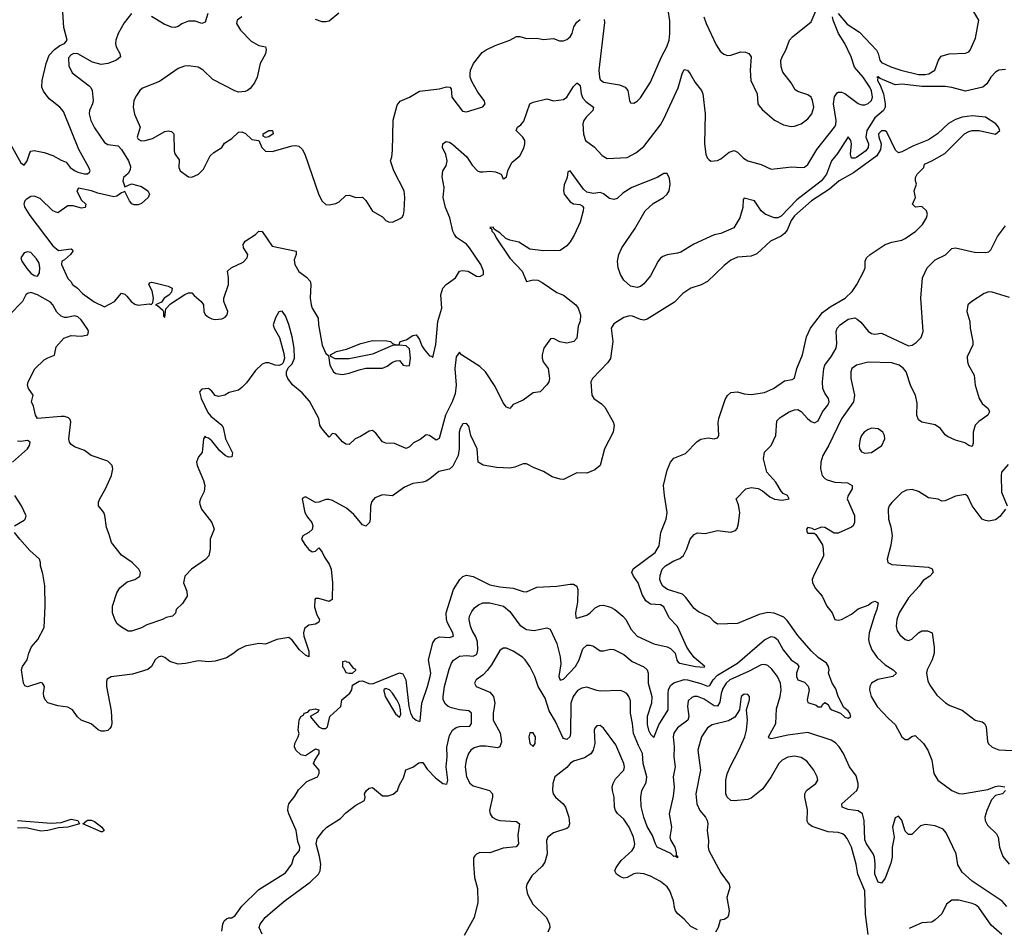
# Model space of a CAD drawing. Header units: inches. Extents: x 1384664 to 1536621, y 460766 to 646467.
# Tile 248 of 256: x 1482043 to 1487922, y 512226 to 517652. Entities that reach past the tile are written whole.
import ezdxf

# ---------------------------------------------------------------- set-up
doc = ezdxf.new("R2010")
doc.units = ezdxf.units.IN
doc.header["$MEASUREMENT"] = 0
doc.layers.add('B4581', color=7, linetype='Continuous')

msp = doc.modelspace()

# ---------------------------------------------------------------- linework, layer by layer
at = {"layer": 'B4581', "color": 5}
for points, elevation in [([(1481990, 516905.4), (1482050, 516797.7), (1482070, 516782.7), (1482087.2, 516810), (1482102.7, 516857.3), (1482110, 516866.6), (1482130, 516871.7), (1482190, 516860.1), (1482241.7, 516841.7), (1482290, 516812.7), (1482320.6, 516800.6), (1482344.6, 516770), (1482370, 516751), (1482390, 516742.3), (1482430, 516731.9), (1482448.3, 516731.7), (1482459.2, 516740.8), (1482463.5, 516750), (1482456.2, 516770), (1482396.9, 516876.9), (1482303.8, 517103.8), (1482281.7, 517130), (1482219.8, 517179.8), (1482185.2, 517225.2), (1482175, 517250), (1482177.5, 517290), (1482200.6, 517390), (1482219.6, 517440.4), (1482250, 517475.2), (1482281.6, 517498.4), (1482310.5, 517510), (1482327.3, 517530), (1482305.7, 517605.7), (1482299.3, 517730)], 640), ([(1485532.6, 517652.6), (1485535.8, 517635.8), (1485502, 517350), (1485504.6, 517310), (1485510, 517294.9), (1485530, 517278.3), (1485624, 517264), (1485658.4, 517250), (1485675.3, 517230), (1485683.8, 517170), (1485690, 517156), (1485710, 517154), (1485730, 517164.9), (1485750, 517184.9), (1485810, 517278.4), (1485876.2, 517430), (1485907.4, 517490), (1485920.2, 517530), (1485924.7, 517570), (1485926, 517646), (1485915, 517710)], 680), ([(1486127.4, 517670), (1486141.7, 517630), (1486202.3, 517502.3), (1486225.3, 517465.3), (1486246.7, 517446.7), (1486270, 517438.7), (1486290, 517440.3), (1486350, 517459.6), (1486377.5, 517457.5), (1486397.3, 517450), (1486410.4, 517430.4), (1486404.2, 517350), (1486408.8, 517290), (1486446.7, 517210), (1486450.5, 517150.5), (1486458, 517138), (1486476.1, 517116.1), (1486550, 517051.8), (1486603.7, 517023.7), (1486650, 517014.4), (1486670, 517016.9), (1486709, 517031), (1486750, 517060.9), (1486772.7, 517090), (1486784.1, 517130), (1486777.9, 517170), (1486768.7, 517190), (1486750, 517204), (1486690, 517223.7), (1486673.4, 517233.4), (1486650, 517276.2), (1486599.4, 517339.4), (1486589.7, 517370), (1486588, 517408), (1486595.4, 517430), (1486618.5, 517470), (1486640.5, 517530), (1486658.4, 517550), (1486770, 517640.4), (1486798.5, 517710)], 680), ([(1486930, 517689.2), (1486984.9, 517624.9), (1487058.5, 517578.5), (1487160.2, 517470), (1487170.1, 517450), (1487179.2, 517410), (1487190, 517395.8), (1487244.9, 517370), (1487304.4, 517350), (1487410, 517325.3), (1487450, 517324.8), (1487472, 517330), (1487507.3, 517350), (1487529.6, 517410), (1487546, 517434), (1487592.5, 517447.5), (1487690, 517452), (1487710, 517460.3), (1487718, 517470), (1487750, 517542.8), (1487769.4, 517650), (1487734, 517710)], 660), ([(1482710, 517689.8), (1482666, 517634), (1482630.2, 517570), (1482616.2, 517530), (1482614.9, 517510), (1482619.6, 517490), (1482640.5, 517450), (1482644, 517430), (1482620.5, 517410), (1482569.2, 517390.8), (1482530, 517384.9), (1482478.6, 517398.6), (1482390, 517447.7), (1482366.7, 517450), (1482350, 517441.6), (1482335.1, 517424.9), (1482337.2, 517377.2), (1482355.6, 517335.6), (1482457.3, 517257.3), (1482467.6, 517247.6), (1482476, 517230), (1482481.8, 517170), (1482478.6, 517150), (1482460.7, 517110), (1482458, 517090), (1482468.6, 517050), (1482490, 517006.7), (1482550, 516918.4), (1482570, 516906.4), (1482630, 516898.3), (1482650, 516877.6), (1482692.7, 516810), (1482703.8, 516776.2), (1482703.4, 516756.6), (1482690, 516734), (1482662, 516710), (1482658, 516690), (1482670, 516654), (1482710, 516671.3), (1482770, 516655.8), (1482808, 516630), (1482818, 516610), (1482810.6, 516590), (1482770, 516555.6), (1482750, 516547.6), (1482727.3, 516547.3), (1482712.3, 516552.3), (1482699, 516570), (1482670, 516626), (1482650, 516618), (1482622, 516598), (1482606, 516594), (1482510, 516616.3), (1482470.7, 516630.7), (1482393.7, 516646.3), (1482383.1, 516630), (1482410, 516577.3), (1482438, 516550), (1482434, 516530), (1482412.3, 516527.7), (1482361.3, 516541.3), (1482330, 516541.3), (1482270, 516498.3), (1482241.7, 516510), (1482165.2, 516585.2), (1482130, 516599.4), (1482110, 516595.6), (1482082.1, 516577.9), (1482073.2, 516570), (1482066.8, 516550), (1482073.7, 516530), (1482103.7, 516483.7), (1482240.9, 516300.9), (1482274.8, 516274.8), (1482350, 516284.7), (1482358, 516278), (1482361, 516270), (1482346, 516250), (1482310, 516218), (1482294, 516210), (1482292, 516190), (1482330, 516106), (1482348.2, 516088.2), (1482358, 516070), (1482388.1, 516048.1), (1482418, 516018), (1482487.9, 515967.9), (1482550, 515938), (1482610, 515969), (1482650, 516019.3), (1482670, 516012.2), (1482682.2, 516002.2), (1482708.1, 515970), (1482730, 515952.6), (1482750, 515947.3), (1482816, 515956), (1482828, 515952), (1482838, 515962), (1482841.2, 515990), (1482833, 516033), (1482813.2, 516070), (1482820.1, 516079.9), (1482830, 516084), (1482850, 516081.3), (1482930, 516061.1), (1482953, 516050), (1482950, 516025.2), (1482932.8, 516007.2), (1482906, 515990), (1482890, 515966), (1482854, 515950), (1482866.4, 515946.4), (1482898, 515918), (1482902, 515910), (1482902, 515882), (1482910, 515874), (1482914.6, 515925.4), (1482944.1, 515955.9), (1483029.8, 516010.2), (1483050, 516021.1), (1483061.6, 516021.6), (1483070, 516021.6), (1483084.5, 516004.5), (1483127.2, 515970), (1483139.5, 515950), (1483142, 515910), (1483150, 515890.8), (1483170, 515874.9), (1483190, 515865.4), (1483210, 515862.3), (1483250, 515865), (1483270, 515874.9), (1483281.5, 515890), (1483285.7, 515910), (1483262.6, 515970), (1483261.5, 515990), (1483289.9, 516070), (1483289.8, 516109.8), (1483283.6, 516150), (1483305.1, 516170), (1483376.7, 516203.3), (1483401.5, 516230), (1483404.5, 516250), (1483379.8, 516290), (1483376.8, 516310), (1483389.8, 516330), (1483451.5, 516370), (1483470, 516388.5), (1483490, 516387.2), (1483550, 516299.5), (1483693, 516270), (1483693.1, 516250), (1483682, 516218), (1483685.5, 516190), (1483710, 516147.7), (1483754.9, 516114.9), (1483776.5, 516090), (1483781.3, 516070), (1483778.3, 515990), (1483783.9, 515950), (1483790, 515928.8), (1483824.9, 515870), (1483826.9, 515830), (1483850, 515707.7), (1483870, 515659.3), (1483886.6, 515646.6), (1483894.9, 515590), (1483916.4, 515550), (1483930, 515539.5), (1483970, 515534.4), (1484010, 515540.4), (1484070, 515562), (1484110, 515570.7), (1484210, 515570.8), (1484237, 515583), (1484270, 515606.8), (1484290, 515616), (1484310, 515618), (1484332, 515590), (1484350, 515584.9), (1484370, 515587.7), (1484376, 515630), (1484370, 515686), (1484350, 515704), (1484308.9, 515708.9), (1484270, 515706), (1484150, 515654), (1484010, 515627), (1483927.5, 515627.5), (1483901.2, 515641.2), (1483899, 515650), (1483935.3, 515670), (1483994.3, 515685.7), (1484080.6, 515719.4), (1484150, 515736.5), (1484235.1, 515735.1), (1484258, 515730), (1484270, 515718), (1484290, 515711.3), (1484308, 515712), (1484315.3, 515730), (1484350, 515740.7), (1484390, 515767.3), (1484410, 515770.7), (1484430, 515742.8), (1484444.3, 515704.3), (1484460.2, 515680.2), (1484490, 515644.7), (1484502, 515642), (1484510, 515634), (1484528.2, 515711.8), (1484538.9, 515850), (1484564.5, 515930), (1484558.6, 516010), (1484570.6, 516049.4), (1484589.1, 516070.9), (1484646, 516110), (1484669.7, 516150.3), (1484684.6, 516155.4), (1484721, 516150), (1484770, 516120.7), (1484790, 516119.1), (1484812.7, 516130), (1484813, 516150), (1484796.2, 516190), (1484729.1, 516290), (1484710, 516312.7), (1484651.9, 516351.9), (1484638.8, 516370), (1484629.8, 516390), (1484610.5, 516470), (1484584.9, 516530), (1484570.8, 516590), (1484577.1, 516650), (1484565.2, 516714.8), (1484569.8, 516750.2), (1484590, 516778.8), (1484596.3, 516810), (1484587.3, 516847.3), (1484568.3, 516890), (1484569.7, 516910), (1484580.4, 516919.6), (1484590, 516924.9), (1484610, 516920.9), (1484630, 516906.3), (1484713, 516833), (1484743.9, 516783.9), (1484777.1, 516750), (1484790, 516743.9), (1484810, 516742.8), (1484850, 516748), (1484884.6, 516744.6), (1484918, 516730), (1484930, 516702), (1484936.4, 516703.6), (1484950, 516714), (1484958, 516750), (1484980.9, 516799.1), (1485030, 516840.3), (1485054, 516886), (1485059.5, 516910), (1485058.3, 516930), (1485047.7, 516950), (1485007.6, 516990), (1485014.8, 517010), (1485035.4, 517024.6), (1485052.7, 517047.3), (1485090, 517150.4), (1485110, 517159.5), (1485190, 517178.9), (1485230, 517168.5), (1485290, 517174.9), (1485310.4, 517189.6), (1485350, 517253.1), (1485370, 517273.4), (1485373.1, 517273.1), (1485390, 517258.8), (1485396.1, 517210), (1485404.7, 517184.7), (1485423.3, 517163.3), (1485470.2, 517130), (1485465.8, 517110), (1485425, 517070), (1485412.1, 517050), (1485406, 517030), (1485408.7, 516968.7), (1485422.3, 516930), (1485473.9, 516893.9), (1485521.4, 516841.4), (1485550, 516823.6), (1485670, 516830.3), (1485722.2, 516857.8), (1485770, 516896), (1485870, 517024.9), (1485890, 517059.5), (1485974.6, 517245.4), (1485998, 517330), (1486010, 517354), (1486030, 517350.4), (1486047, 517330), (1486076.4, 517276.4), (1486114.9, 517230), (1486121.6, 517210), (1486135.3, 517090), (1486133, 516910), (1486140.3, 516850), (1486148.1, 516828.1), (1486157.4, 516817.4), (1486170, 516808.2), (1486210, 516812), (1486230, 516821.7), (1486278.8, 516861.2), (1486310, 516871.4), (1486330, 516861.5), (1486365.9, 516825.9), (1486390, 516810.2), (1486470, 516787.1), (1486530, 516759), (1486654.4, 516774.4), (1486708.7, 516768.7), (1486730, 516772.2), (1486750, 516788.5), (1486803.2, 516876.8), (1486909, 517010), (1486915.7, 517024.3), (1486919, 517050), (1486901.6, 517150), (1486908.9, 517191.1), (1486924.8, 517215.2), (1486930, 517219.6), (1486950, 517220.2), (1486970, 517211.1), (1487050, 517152.4), (1487070, 517143.2), (1487090, 517143.5), (1487110, 517151.3), (1487128.7, 517170), (1487135.5, 517190), (1487130, 517227.6), (1487119, 517250), (1487078.8, 517310), (1487027.9, 517367.9), (1487008.5, 517430), (1486969.9, 517510), (1486931.9, 517570), (1486899.5, 517650), (1486896.2, 517670)], 660), ([(1483370.3, 517669.7), (1483342.4, 517650), (1483336.9, 517630), (1483361.9, 517590), (1483424.7, 517524.7), (1483470, 517499.1), (1483510.4, 517490.4), (1483515.2, 517475.2), (1483510, 517449.2), (1483479.5, 517390), (1483460.3, 517310), (1483444.7, 517275.3), (1483418.5, 517241.5), (1483404, 517230), (1483390, 517223), (1483350, 517218.7), (1483326.6, 517226.6), (1483196.1, 517296.1), (1483138, 517350), (1483108.5, 517368.5), (1483050, 517376.8), (1483026.1, 517373.9), (1482990, 517361.3), (1482877.6, 517282.4), (1482776.1, 517243.9), (1482759.3, 517230), (1482739.4, 517200.6), (1482724, 517170), (1482720.3, 517130), (1482727.6, 517087.6), (1482763.1, 517010), (1482744.2, 516950), (1482750, 516938.4), (1482768.5, 516928.5), (1482792, 516930), (1482836.3, 516943.7), (1482910, 516984.7), (1482930, 516989), (1482950, 516985.3), (1482964.2, 516970), (1482964.6, 516870), (1482970, 516851), (1482995.9, 516815.9), (1482992.7, 516770), (1483000.4, 516750), (1483050, 516714.9), (1483070, 516712.7), (1483110, 516730.6), (1483139.7, 516760.3), (1483180.9, 516839.1), (1483201.3, 516858.7), (1483249.3, 516890), (1483265.7, 516914.3), (1483310, 516943.2), (1483350, 516981.3), (1483370, 516982.2), (1483391.8, 516971.8), (1483430, 516936.4), (1483471.1, 516931.1), (1483488.2, 516890), (1483510, 516867.4), (1483550, 516866), (1483670, 516899.2), (1483690, 516900.8), (1483710, 516896.3), (1483730, 516878.5), (1483744.8, 516850), (1483830, 516606.7), (1483850, 516568.9), (1483870, 516548.9), (1483890, 516546.7), (1483930, 516553.7), (1483950, 516564.4), (1483990, 516603), (1484010, 516603.8), (1484050, 516590.4), (1484090, 516592.4), (1484110, 516572.4), (1484150, 516509), (1484210, 516476), (1484230, 516454), (1484245.4, 516445.4), (1484270, 516443.1), (1484315.6, 516464.4), (1484326, 516474), (1484334, 516486), (1484338, 516510), (1484342, 516590), (1484338.7, 516630), (1484278, 516750), (1484257.2, 516810), (1484266, 516834), (1484269.8, 516870.2), (1484273.3, 517053.3), (1484297.6, 517142.4), (1484314, 517166), (1484370, 517189), (1484430, 517224.6), (1484550, 517239.6), (1484591.8, 517251.8), (1484611, 517250), (1484618.8, 517238.8), (1484623, 517190), (1484686.4, 517106.4), (1484710, 517101.5), (1484807.7, 517132.3), (1484822, 517150), (1484816.2, 517170), (1484778.6, 517218.6), (1484742.9, 517282.9), (1484733.7, 517310), (1484732.4, 517330), (1484735.4, 517350), (1484752.1, 517390), (1484804.4, 517455.6), (1484828.1, 517471.9), (1484882.4, 517497.6), (1484969.6, 517530), (1485010, 517552), (1485030, 517552), (1485070, 517539.5), (1485130, 517542.8), (1485170, 517533.4), (1485230, 517540.5), (1485266.1, 517526.1), (1485290, 517525.7), (1485310, 517534), (1485330, 517550.3), (1485341.8, 517570), (1485352.4, 517610), (1485370, 517638.5), (1485390, 517653)], 680), ([(1483166.4, 517690), (1483150, 517638), (1483130, 517629.4), (1483090, 517642.9), (1483050, 517642.9), (1483012, 517628), (1482988.7, 517611.3), (1482970, 517606.6), (1482950, 517608.5), (1482905.4, 517625.4), (1482830, 517672)], 660), ([(1483948.7, 517691.3), (1483890, 517644.5), (1483870, 517638.9), (1483850, 517639.4), (1483810, 517654.5)], 680), ([(1487930, 517354), (1487890, 517350.4), (1487870, 517339.3), (1487842.4, 517310), (1487818.7, 517270), (1487794.5, 517250), (1487690, 517224.6), (1487610, 517247.2), (1487570, 517253.4), (1487430, 517253.4), (1487313.3, 517266.7), (1487270, 517263), (1487180.8, 517300.8), (1487170, 517310.7), (1487162, 517310), (1487167.8, 517307.8), (1487165, 517290), (1487181.9, 517261.9), (1487200.8, 517210), (1487211.1, 517150), (1487210.3, 517130), (1487200.2, 517110), (1487150, 517065.5), (1487102.1, 516990), (1487095, 516950), (1487110.8, 516910), (1487110.4, 516890), (1487096.2, 516870), (1487039.8, 516830), (1487030, 516825), (1487010, 516825.4), (1487003.3, 516850), (1487010, 516911.3), (1487005.7, 516930), (1486990, 516952.2), (1486926.9, 516853.1), (1486891.2, 516808.8), (1486859.9, 516730), (1486830.3, 516690), (1486683.4, 516576.6), (1486590, 516478.9), (1486570, 516469), (1486547.7, 516470), (1486494.4, 516490), (1486470.4, 516510), (1486430.8, 516570), (1486370, 516586.8), (1486362.4, 516577.6), (1486360.5, 516530), (1486343, 516470), (1486307, 516410), (1486230, 516375.8), (1486190, 516367), (1486067.7, 516312.3), (1485990, 516264.5), (1485970, 516257.2), (1485910, 516248), (1485882.7, 516237.3), (1485870, 516228.7), (1485856, 516210), (1485810, 516121.7), (1485770, 516074.9), (1485750, 516059.6), (1485730, 516053.8), (1485690, 516060.7), (1485650, 516095.8), (1485630.2, 516130), (1485617.6, 516170), (1485613.4, 516210), (1485620.2, 516250), (1485638.2, 516290), (1485716.4, 516403.6), (1485777.2, 516510), (1485824.9, 516555.1), (1485887.6, 516590), (1485910.2, 516610), (1485920.6, 516630), (1485926.5, 516670), (1485923.4, 516703.4), (1485910, 516733.4), (1485890, 516733), (1485849.3, 516710), (1485697.4, 516650), (1485644.1, 516615.9), (1485610, 516584.7), (1485590, 516578.4), (1485564.2, 516584.2), (1485530, 516612.8), (1485510, 516620.3), (1485470, 516614.6), (1485430, 516621.6), (1485410, 516639.5), (1485330, 516750.4), (1485316.5, 516743.5), (1485311.1, 516710), (1485294.6, 516665.4), (1485290.9, 516630), (1485294.8, 516610), (1485330, 516564.2), (1485350, 516551.9), (1485388, 516548), (1485401.2, 516541.2), (1485409.5, 516530), (1485408.2, 516510), (1485390, 516443.8), (1485354.5, 516365.5), (1485330, 516324.9), (1485310, 516302), (1485270, 516274.9), (1485170, 516272.4), (1485090, 516282.4), (1485024.4, 516324.4), (1484970, 516335.8), (1484946.2, 516346.2), (1484910, 516378.7), (1484879.1, 516399.1), (1484870, 516412.4), (1484850, 516412), (1484862, 516402), (1484862.9, 516390), (1484875.6, 516375.6), (1484887.2, 516350), (1484969.1, 516229.1), (1485042.8, 516150), (1485068.8, 516088.8), (1485110, 516098.5), (1485136.9, 516096.9), (1485163.5, 516083.5), (1485250, 516022.4), (1485290, 516006.6), (1485363.6, 515950), (1485377.4, 515930), (1485392.6, 515890), (1485390, 515852), (1485378.7, 515821.3), (1485370, 515751.3), (1485352.7, 515730), (1485310, 515721.5), (1485269.1, 515729.1), (1485230, 515747.7), (1485212.9, 515747.1), (1485173.3, 515690), (1485162, 515650), (1485162, 515630), (1485169.7, 515609.7), (1485198.7, 515570), (1485206.6, 515510), (1485202, 515490), (1485190, 515470.8), (1485150, 515430.8), (1485110, 515423), (1485050, 515379.5), (1484990, 515354.9), (1484970, 515330.7), (1484950, 515339.1), (1484930, 515364.4), (1484882.6, 515462.6), (1484823.9, 515550), (1484790, 515581.3), (1484680.7, 515650), (1484670, 515666), (1484650, 515638.8), (1484640.4, 515570), (1484648.5, 515470), (1484642.5, 515417.5), (1484626.1, 515370), (1484586.5, 515290), (1484548.5, 515151.5), (1484530, 515140.4), (1484490, 515168.2), (1484470, 515173), (1484434.4, 515145.6), (1484394.2, 515125.8), (1484370, 515102), (1484350, 515090.7), (1484281.1, 515121.1), (1484230, 515124.1), (1484210, 515131.4), (1484170, 515183.1), (1484150, 515199.5), (1484130, 515194.9), (1484077.7, 515162.3), (1484046, 515150), (1484010, 515115.5), (1483990, 515117.6), (1483970, 515132), (1483930, 515178), (1483910, 515181), (1483890, 515158.8), (1483846.7, 515210), (1483836, 515230), (1483829.2, 515270), (1483774.1, 515374.1), (1483730, 515424.2), (1483672.2, 515472.2), (1483643.5, 515510), (1483635.9, 515530), (1483635.5, 515550), (1483646.3, 515573.7), (1483670, 515596.8), (1483684.6, 515630), (1483682.2, 515690), (1483670, 515758), (1483650, 515833), (1483630, 515883.8), (1483610, 515911.8), (1483590, 515907.7), (1483570, 515872.7), (1483557.2, 515830), (1483562.4, 515810), (1483594.1, 515754.1), (1483619.6, 515659.6), (1483623.4, 515630), (1483617.1, 515602.9), (1483606.9, 515593.1), (1483590, 515586.7), (1483568.2, 515588.2), (1483530, 515603.2), (1483510, 515603.1), (1483490, 515594.3), (1483450, 515557.4), (1483396.4, 515483.6), (1483370, 515454.9), (1483350, 515439.5), (1483294.5, 515425.5), (1483268, 515410), (1483230, 515402), (1483210, 515407.7), (1483190, 515434.8), (1483170, 515450.4), (1483130, 515446.4), (1483117.4, 515430), (1483126.7, 515390), (1483166.6, 515306.6), (1483184.5, 515284.5), (1483249.2, 515230), (1483257.3, 515217.3), (1483271.5, 515150), (1483313.4, 515066.6), (1483310, 515042.4), (1483290, 515039.5), (1483269.3, 515049.3), (1483237.5, 515077.5), (1483190, 515136.5), (1483170, 515154), (1483156.3, 515156.3), (1483150, 515164.7), (1483141.2, 515150), (1483132.9, 515067.1), (1483110, 515042), (1483099.3, 515010), (1483102.9, 514990), (1483141.3, 514901.3), (1483148.7, 514870), (1483145.3, 514834.7), (1483122, 514790), (1483116, 514770), (1483118.6, 514758.6), (1483129.5, 514729.5), (1483190, 514649), (1483204.5, 514610), (1483181.2, 514550), (1483181.2, 514490), (1483172.3, 514450), (1483151.5, 514428.5), (1483069.4, 514370.6), (1483029, 514330), (1483021.2, 514290), (1483040.2, 514240.2), (1483042, 514210), (1483014.6, 514165.4), (1482977.2, 514130), (1482972.7, 514107.3), (1482955.3, 514090), (1482917.7, 514082.3), (1482896, 514070), (1482801.4, 514038.6), (1482770, 514021.3), (1482710, 514000.7), (1482690, 514001), (1482650, 514024), (1482624.6, 514044.6), (1482610.3, 514070.3), (1482597, 514110), (1482597, 514150), (1482623.1, 514230), (1482641.5, 514258.5), (1482684.6, 514295.4), (1482730.8, 514310), (1482754.7, 514325.3), (1482760.7, 514330), (1482764, 514350), (1482753.4, 514370), (1482715.5, 514410), (1482650, 514455.3), (1482590.3, 514530), (1482578, 514578), (1482560.4, 514620.4), (1482552.1, 514692.1), (1482544.9, 514710), (1482514, 514750), (1482514, 514770), (1482522, 514790), (1482555.5, 514850), (1482590.4, 514929.6), (1482599.3, 514970), (1482594.9, 514990), (1482570, 515014.9), (1482469, 515049), (1482430, 515080.5), (1482370, 515101.6), (1482350, 515116.3), (1482340.4, 515130), (1482335.8, 515150), (1482348.8, 515250), (1482344.6, 515264.6), (1482335.1, 515275.1), (1482310, 515282.4), (1482290, 515282.3), (1482149.1, 515270), (1482137.6, 515290), (1482125, 515345), (1482114, 515370), (1482122.4, 515410), (1482094.7, 515450), (1482089.3, 515469.3), (1482093.2, 515490), (1482133.6, 515566.4), (1482190, 515620.9), (1482210, 515633.7), (1482251.2, 515648.8), (1482261.2, 515698.8), (1482307.2, 515750), (1482350, 515766.5), (1482410, 515762.6), (1482450.6, 515769.4), (1482454.7, 515790), (1482450, 515801.7), (1482410, 515860.2), (1482390, 515878.6), (1482370, 515883.5), (1482325.6, 515874.4), (1482310, 515874.1), (1482290, 515881.4), (1482265.2, 515905.2), (1482240.5, 515950), (1482226.1, 515966.1), (1482150, 516008.8), (1482110, 516022.9), (1482090, 516017.8), (1482080.5, 516010), (1482059.1, 515970), (1481981.5, 515890)], 640), ([(1483250, 512208), (1483256, 512250), (1483264.7, 512270), (1483276.9, 512283.1), (1483291, 512289), (1483310.6, 512289.4), (1483330, 512302), (1483370, 512359), (1483470, 512457.2), (1483630, 512557.2), (1483667.3, 512610), (1483680.7, 512650), (1483713.4, 512690), (1483715.3, 512710), (1483704.2, 512744.2), (1483694.8, 512810), (1483650.2, 512910), (1483644.9, 512930), (1483647, 512953), (1483650.5, 512970), (1483685.5, 513014.5), (1483707, 513053), (1483757.8, 513102.2), (1483821, 513130), (1483831, 513150), (1483831, 513170), (1483798, 513210), (1483804.7, 513230), (1483830.4, 513269.6), (1483830.8, 513290.8), (1483810, 513296), (1483750, 513256), (1483722.5, 513262.5), (1483691, 513290), (1483684, 513310), (1483684.9, 513330), (1483706, 513370), (1483711, 513390), (1483706, 513410), (1483711.3, 513468.7), (1483722, 513490), (1483739.1, 513500.9), (1483740.7, 513510), (1483763, 513517), (1483774.8, 513530), (1483810, 513536.4), (1483829.3, 513530), (1483822.7, 513517.3), (1483778, 513490), (1483829.5, 513429.5), (1483850, 513419), (1483870, 513419), (1483881, 513430), (1483894.9, 513490), (1483960.2, 513550), (1483966.9, 513590), (1484015.1, 513630), (1484025.7, 513650), (1484030, 513677.3), (1484070, 513701), (1484090, 513704.3), (1484128.4, 513688.4), (1484150, 513686.2), (1484310, 513751.6), (1484330, 513744.8), (1484348.4, 513710), (1484365.8, 513550), (1484375.9, 513510), (1484390, 513485.8), (1484410, 513469.2), (1484430, 513461.7), (1484435.1, 513464.9), (1484443.9, 513570), (1484478.8, 513670), (1484494, 513730), (1484497.1, 513750), (1484484.1, 513830), (1484509.5, 513930), (1484525.6, 513954.4), (1484550, 513966.6), (1484610, 513961.9), (1484633.8, 513970), (1484629.4, 513990), (1484597.6, 514050), (1484591.5, 514070), (1484589.5, 514110.5), (1484632.9, 514250), (1484670.9, 514309.1), (1484690, 514327.1), (1484710, 514334.2), (1484750, 514327.2), (1484850, 514277.4), (1484910, 514265.9), (1484990, 514258.2), (1485050, 514237.5), (1485070, 514235), (1485130, 514263.9), (1485250, 514268.4), (1485330, 514282), (1485350, 514280.3), (1485369.8, 514269.8), (1485375.9, 514250), (1485372.8, 514172.8), (1485361, 514110), (1485363, 514083), (1485370, 514078.9), (1485430, 514096.5), (1485450, 514109.7), (1485479.5, 514140.5), (1485506.6, 514153.4), (1485530, 514155), (1485570, 514144.1), (1485596.2, 514130), (1485644.8, 514090), (1485661.7, 514070), (1485693.8, 514010), (1485730, 513971), (1485830, 513925), (1485910, 513906.6), (1485930, 513897.6), (1485957.6, 513870), (1485966.6, 513826.6), (1485974.7, 513814.7), (1485984, 513810), (1486078, 513790), (1486130, 513785.2), (1486134.8, 513790), (1486070, 513843.8), (1486041.6, 513881.6), (1486026, 513906), (1485970, 514029.1), (1485920.5, 514080.5), (1485890, 514145.8), (1485870, 514157.7), (1485810, 514161.7), (1485782.5, 514182.5), (1485760.1, 514220.1), (1485737, 514290), (1485707.3, 514330), (1485698.6, 514350), (1485706.3, 514373.7), (1485837.6, 514470), (1485861.2, 514510), (1485870.7, 514590), (1485903.8, 514670), (1485908.9, 514708.9), (1485892.4, 514810), (1485888, 514870), (1485910, 514962.7), (1485929.3, 515010.7), (1485950, 515033.6), (1486017.8, 515062.2), (1486087.7, 515132.3), (1486110, 515147.1), (1486154.2, 515154.2), (1486190, 515149.2), (1486210, 515155.3), (1486217.3, 515170), (1486213.8, 515246.2), (1486218.7, 515270), (1486256.1, 515383.9), (1486270, 515407.6), (1486290, 515425.1), (1486330, 515430.8), (1486370, 515417.8), (1486410, 515413.8), (1486490, 515425.7), (1486544.9, 515450), (1486610, 515496.5), (1486655.9, 515504.1), (1486669.2, 515510.8), (1486682.6, 515570), (1486716.8, 515650), (1486742, 515758), (1486766, 515810), (1486837.1, 515902.9), (1486882.5, 515937.5), (1486972.4, 515990), (1487013.4, 516030), (1487042, 516070), (1487083, 516150), (1487090.6, 516170.6), (1487090.8, 516210), (1487098.8, 516230), (1487121, 516250), (1487210.4, 516309.6), (1487250, 516323.6), (1487310, 516336.2), (1487330, 516345.6), (1487394, 516390), (1487433.4, 516430), (1487457.3, 516470), (1487464, 516490), (1487457.3, 516510), (1487430, 516536), (1487392.7, 516532.7), (1487374, 516550), (1487392, 516590), (1487384.7, 516630), (1487398, 516670), (1487391.3, 516690), (1487391.3, 516710), (1487402.8, 516730), (1487441, 516770), (1487446, 516790), (1487490, 516809), (1487566.9, 516853.1), (1487684.9, 516970), (1487710, 516985.1), (1487730, 516991.3), (1487771.4, 516991.4), (1487870, 516969.6), (1487894.9, 516990), (1487886.9, 517010), (1487871, 517030), (1487810, 517071), (1487730, 517077.5), (1487670, 517070.8), (1487630, 517057.1), (1487590, 517033), (1487524.4, 516970), (1487470, 516934.5), (1487380.6, 516899.4), (1487310, 516863.1), (1487290, 516858), (1487272.5, 516872.5), (1487220.3, 516980.3), (1487210, 516988.2), (1487190, 516988.8), (1487171.2, 516970), (1487173.1, 516950), (1487186.6, 516910), (1487183.8, 516876.2), (1487160.6, 516839.4), (1487022.4, 516737.6), (1486935.8, 516690), (1486879.1, 516640.9), (1486770.7, 516570), (1486670, 516480.1), (1486650, 516453.6), (1486624.9, 516395.1), (1486610, 516375), (1486590, 516359.7), (1486526, 516330), (1486445.6, 516254.4), (1486410, 516241), (1486330, 516234), (1486290, 516215.6), (1486250, 516184.4), (1486150.7, 516089.3), (1486111.7, 516068.3), (1486050, 516048.2), (1486003, 516017), (1485953.6, 515966.4), (1485790, 515864.5), (1485770, 515858.6), (1485750, 515861.3), (1485702, 515882), (1485684.2, 515884.2), (1485650, 515873.9), (1485590, 515835.9), (1485574.9, 515810), (1485584.2, 515730), (1485571.5, 515628.5), (1485555.8, 515604.2), (1485462.4, 515510), (1485452.8, 515490), (1485459.1, 515410), (1485471.1, 515390), (1485517.7, 515357.7), (1485537.6, 515337.6), (1485586.9, 515250), (1485593.1, 515230), (1485587, 515190), (1485535.8, 515090), (1485510, 514990.5), (1485476.8, 514963.2), (1485430, 514945), (1485370, 514946), (1485290, 514906.7), (1485270, 514908), (1485222.3, 514922.3), (1485170, 514954), (1485115.8, 514975.8), (1485070, 515000.3), (1485050, 515000.7), (1484999.7, 514980.3), (1484970, 514974), (1484890, 514977.5), (1484810, 514992.9), (1484781.2, 515010), (1484775, 515090), (1484737.8, 515170), (1484724.5, 515224.5), (1484710, 515240.3), (1484690, 515238.9), (1484673.1, 515210), (1484667.9, 515190), (1484666.4, 515090), (1484661.2, 515050), (1484630, 514985), (1484610, 514968.1), (1484545.3, 514954.7), (1484491.9, 514910), (1484470, 514897.2), (1484450, 514890.1), (1484390, 514882.1), (1484340.4, 514859.6), (1484270, 514808), (1484210, 514813.8), (1484163.8, 514796.2), (1484145.6, 514774.4), (1484137.8, 514750), (1484136.3, 514670), (1484131.6, 514650), (1484110, 514628.3), (1484090, 514635.8), (1484037.3, 514697.3), (1483995, 514735), (1483910, 514780.8), (1483890, 514787.3), (1483870, 514786.4), (1483830, 514771.1), (1483810, 514768.7), (1483750, 514802), (1483740.7, 514799.3), (1483729.6, 514790), (1483746.4, 514710), (1483761.7, 514681.7), (1483787.2, 514650), (1483794.3, 514630), (1483790, 514607.8), (1483770, 514589.1), (1483733.6, 514570), (1483726.4, 514550), (1483750, 514511.2), (1483770, 514488.5), (1483790, 514474.5), (1483810, 514479), (1483830, 514499), (1483850, 514472.3), (1483862.2, 514442.2), (1483890, 514401.6), (1483903.5, 514370), (1483911, 514289), (1483909.7, 514190), (1483890, 514177.2), (1483830, 514196.5), (1483810, 514196.3), (1483804.5, 514190), (1483804, 514144), (1483817.6, 514097.6), (1483832.3, 514070), (1483830, 514054), (1483810, 514042), (1483770, 514036), (1483744.4, 514015.6), (1483737.7, 513990), (1483738.7, 513970), (1483770, 513881.2), (1483770, 513846.8), (1483750, 513856.3), (1483714, 513890), (1483670, 513946), (1483650, 513962.8), (1483578, 513950), (1483510, 513922), (1483470, 513926.8), (1483390, 513910.3), (1483350, 513891.8), (1483315.7, 513864.3), (1483277.8, 513842.2), (1483210, 513822), (1483170, 513818), (1483110, 513824.1), (1483032.6, 513807.4), (1482990, 513804), (1482940, 513820), (1482910, 513843.6), (1482890, 513850.3), (1482870, 513846), (1482852, 513830), (1482829.7, 513790), (1482807.6, 513772.4), (1482716.7, 513743.3), (1482590, 513728.4), (1482565.4, 513714.6), (1482561, 513699), (1482561.5, 513670), (1482590, 513524.5), (1482593.2, 513450), (1482590, 513430.6), (1482581.6, 513418.4), (1482570, 513407.4), (1482550, 513403.1), (1482530, 513403.7), (1482511.6, 513411.6), (1482470, 513446.7), (1482410.7, 513470), (1482389, 513489), (1482357.6, 513530), (1482330, 513547.6), (1482270, 513555.6), (1482210, 513573), (1482194.9, 513590), (1482186.4, 513610), (1482184.4, 513630), (1482190.4, 513670), (1482178.8, 513690), (1482170, 513694), (1482090, 513668.8), (1482074.4, 513674.4), (1482065.7, 513690), (1482054.4, 513770), (1482060.4, 513790), (1482088.4, 513830), (1482097, 513870), (1482113.6, 513906.4), (1482150.4, 513950), (1482190, 514022), (1482195.2, 514150), (1482192.2, 514272.2), (1482182, 514342), (1482167.3, 514390), (1482167.7, 514410), (1482161.6, 514430), (1482103.3, 514483.3), (1482043.9, 514550), (1482012.4, 514590)], 620), ([(1483491.4, 512191.4), (1483473.7, 512230), (1483479.8, 512250), (1483509.6, 512290), (1483553.6, 512330), (1483628.6, 512391.4), (1483778.3, 512501.7), (1483826.6, 512550), (1483836.7, 512570), (1483841.2, 512610), (1483833.9, 512653.9), (1483812.5, 512730), (1483819.5, 512760.5), (1483856.1, 512810), (1483876.5, 512830), (1483958.2, 512881.8), (1483990, 512914.7), (1484050, 512962), (1484102.8, 512990), (1484105.5, 513010), (1484101.6, 513030), (1484113.4, 513050), (1484130, 513062.9), (1484150, 513066.6), (1484210, 513018), (1484243.4, 513016.6), (1484272.3, 513027.7), (1484298, 513050), (1484310, 513082), (1484334.9, 513125.1), (1484348.3, 513171.7), (1484390, 513189.3), (1484426, 513214), (1484436.5, 513216.5), (1484450, 513217.2), (1484477, 513177), (1484525.3, 513125.3), (1484570, 513090.7), (1484592.9, 513087.1), (1484598.5, 513110), (1484589.2, 513190), (1484596.3, 513250), (1484593.1, 513306.9), (1484610, 513378), (1484627.1, 513410), (1484650, 513425.6), (1484670, 513431.6), (1484730, 513433.7), (1484740.2, 513450), (1484741, 513510), (1484724.3, 513524.3), (1484670, 513530.5), (1484621.8, 513541.8), (1484602.3, 513550), (1484584.6, 513564.6), (1484572, 513590), (1484571, 513610), (1484579.8, 513670), (1484606.7, 513773.3), (1484621.6, 513810), (1484633.4, 513826.6), (1484669.6, 513850.4), (1484710, 513856), (1484750, 513851.6), (1484770, 513860.7), (1484775.6, 513870), (1484779.2, 513890), (1484776.5, 513936.5), (1484767.5, 513967.5), (1484744.5, 514004.5), (1484735.3, 514030), (1484727.5, 514070), (1484729.4, 514090), (1484742.1, 514117.9), (1484759.6, 514140.4), (1484781.7, 514158.3), (1484808.2, 514170), (1484850.2, 514169.8), (1484931.3, 514150), (1484970, 514117.2), (1485030, 514036.5), (1485070, 514009.8), (1485115.1, 514004.9), (1485190, 514021.3), (1485210, 514012.3), (1485250, 513927.8), (1485270, 513847), (1485273.7, 513806.3), (1485262.4, 513730), (1485270, 513707.6), (1485290, 513714.2), (1485361, 513790), (1485383.3, 513830), (1485405.5, 513894.5), (1485430, 513916.9), (1485450, 513917.2), (1485470, 513910.9), (1485510, 513884), (1485530, 513882.2), (1485570, 513893.3), (1485591.5, 513891.5), (1485650, 513861.8), (1485699.7, 513819.7), (1485770, 513787.7), (1485789.3, 513769.3), (1485796.5, 513750), (1485795.5, 513690), (1485818, 513610), (1485814.8, 513570), (1485789.3, 513490), (1485790, 513444), (1485798, 513410), (1485810, 513384.7), (1485830, 513365.4), (1485858.5, 513441.5), (1485914.8, 513530), (1485914.2, 513630), (1485917.7, 513650), (1485930, 513676.7), (1485950, 513691.8), (1486010, 513711.8), (1486030, 513710.3), (1486110, 513688.3), (1486150, 513671.4), (1486164.5, 513675.5), (1486184.8, 513710), (1486210, 513737.6), (1486330.1, 513810), (1486490, 513949), (1486530, 513969), (1486550, 513965), (1486568.6, 513950), (1486602.2, 513890), (1486650, 513829.7), (1486685.3, 513805.3), (1486694.5, 513790), (1486681, 513750), (1486681.5, 513730), (1486690, 513709.6), (1486730, 513696), (1486751.5, 513671.5), (1486757.6, 513650), (1486745.4, 513590), (1486750, 513574.5), (1486799.5, 513559.5), (1486810.8, 513549.2), (1486829.2, 513549.2), (1486830, 513546), (1486836.9, 513563.1), (1486850, 513575.3), (1486870, 513562), (1486880.5, 513540.5), (1486893.2, 513530), (1486944, 513510), (1486970, 513486), (1486990, 513480.7), (1487006.8, 513490), (1487000.5, 513510), (1486990, 513524), (1486965.1, 513545.1), (1486930.7, 513610), (1486915.6, 513655.6), (1486894, 513690), (1486873.4, 513750), (1486876.3, 513770), (1486873, 513790), (1486860.7, 513810), (1486810, 513843.8), (1486770, 513883.1), (1486690, 513974.9), (1486625, 514065), (1486605, 514085), (1486548, 514108), (1486510, 514112.9), (1486459.1, 514100.9), (1486330, 514045.8), (1486210, 514042.4), (1486190, 514055.5), (1486163.6, 514083.6), (1486096.2, 514116.2), (1486070, 514135.8), (1486021.5, 514201.5), (1486000.9, 514220.9), (1485912.2, 514250), (1485883.2, 514270), (1485871, 514291), (1485866.4, 514310), (1485867.6, 514332.4), (1485880.2, 514370), (1485898.9, 514390), (1485950, 514420.4), (1485985.7, 514434.3), (1486007.1, 514452.9), (1486027, 514493), (1486047, 514550), (1486070, 514577.6), (1486090, 514587.6), (1486136.4, 514583.6), (1486210, 514602.7), (1486290, 514592), (1486318, 514602), (1486326.6, 514613.4), (1486335.6, 514644.4), (1486342.3, 514710), (1486335.8, 514755.8), (1486321, 514790), (1486379.3, 514850), (1486410, 514858.6), (1486451.9, 514851.9), (1486478.8, 514838.8), (1486522.8, 514802.8), (1486550, 514788.9), (1486596.6, 514783.4), (1486637.3, 514790), (1486628, 514810), (1486602.7, 514822.7), (1486590, 514837.3), (1486557.4, 514890), (1486504.7, 514950), (1486485.3, 515030), (1486490.3, 515069.7), (1486530.4, 515110), (1486557.6, 515170), (1486564.2, 515255.8), (1486583.7, 515276.3), (1486637.3, 515310), (1486670, 515323), (1486690, 515324.2), (1486710, 515311.6), (1486746.9, 515270), (1486770, 515251.9), (1486790, 515245), (1486810, 515256.4), (1486837, 515310), (1486868.6, 515350), (1486876.6, 515370), (1486873.4, 515390), (1486850, 515421.3), (1486838.6, 515450), (1486835.8, 515490), (1486844.2, 515570), (1486851.3, 515590), (1486890, 515642.4), (1486918.2, 515690), (1486922.2, 515717.8), (1486918.9, 515790), (1486924.5, 515810), (1486943.2, 515830), (1486990, 515863.1), (1487030, 515871.1), (1487043.6, 515863.6), (1487066, 515846), (1487110, 515791.5), (1487130, 515778.9), (1487150, 515774.7), (1487190, 515780.5), (1487350, 515705), (1487371.7, 515708.3), (1487395.9, 515724.1), (1487425.2, 515754.8), (1487437.2, 515790), (1487423, 515990), (1487434.2, 516110), (1487462.3, 516170), (1487510, 516218.9), (1487571.7, 516248.3), (1487610, 516285.1), (1487630, 516289.6), (1487744.2, 516264.2), (1487810, 516261.3), (1487830, 516265.1), (1487842, 516278), (1487881.8, 516358.2), (1487930, 516421.2)], 640), ([(1487953.2, 515993.2), (1487850, 516025.3), (1487830, 516026.4), (1487802.5, 516017.5), (1487728, 515970), (1487705.3, 515950), (1487699.5, 515910), (1487717, 515850), (1487718.7, 515810), (1487734.4, 515730), (1487734, 515710), (1487701.4, 515638.6), (1487701.8, 515610), (1487708.7, 515588.7), (1487742, 515530), (1487747.8, 515470), (1487773, 515390), (1487790, 515359.6), (1487826.4, 515330), (1487833.7, 515310), (1487823.7, 515290), (1487770, 515252), (1487748.6, 515230), (1487735.7, 515190), (1487736.9, 515123.1), (1487730, 515102.9), (1487710, 515109.7), (1487685.9, 515125.9), (1487630, 515140.4), (1487583.9, 515163.9), (1487570, 515173.6), (1487541.5, 515210), (1487510, 515233), (1487430, 515248.9), (1487410, 515262.6), (1487399.3, 515290), (1487402.2, 515362.2), (1487392.4, 515410), (1487364.2, 515464.2), (1487336.1, 515550), (1487320.4, 515570), (1487294.7, 515590), (1487250, 515602.6), (1487110, 515608), (1487040.4, 515590), (1487011.5, 515570), (1487006.2, 515550), (1487005.9, 515510), (1487027.3, 515410), (1487021.2, 515370), (1486950.6, 515269.4), (1486873.1, 515106.9), (1486838.8, 515050), (1486827.5, 515010), (1486824.3, 514970), (1486834.7, 514930), (1486850, 514912.3), (1486864, 514904), (1486910, 514890.1), (1486986.1, 514886.1), (1487014, 514870), (1487014.9, 514850), (1486990.4, 514810), (1486984.9, 514790), (1487027.7, 514692.3), (1487028.2, 514650), (1487020.7, 514630), (1487010, 514622), (1486930, 514586.2), (1486906, 514586), (1486850, 514620.5), (1486830, 514620.7), (1486790, 514606), (1486774.5, 514614.5), (1486750, 514619.3), (1486742, 514610), (1486744.9, 514590), (1486750, 514584.9), (1486786.8, 514586.8), (1486797.5, 514577.5), (1486835.9, 514515.9), (1486841.7, 514490), (1486842, 514450), (1486782.3, 514330), (1486776, 514310), (1486776.5, 514290), (1486795.8, 514255.8), (1486835.5, 514210), (1486863.2, 514150), (1486894.9, 514110), (1486911, 514070), (1486930, 514065.3), (1486950, 514070.3), (1487010, 514102.6), (1487050, 514134.2), (1487110, 514156.8), (1487130, 514171.8), (1487150, 514179.7), (1487168.4, 514170), (1487161.7, 514130), (1487146.4, 514093.6), (1487115.7, 513990), (1487110.9, 513950.9), (1487114.8, 513930), (1487131, 513890), (1487163, 513843), (1487210, 513798.9), (1487259.3, 513770), (1487278.4, 513750), (1487257.3, 513730), (1487168.1, 513711.9), (1487129.5, 513690.5), (1487119.2, 513670), (1487117.8, 513650), (1487126.8, 513610), (1487163, 513550), (1487230, 513479.3), (1487270, 513444), (1487310, 513369.1), (1487330, 513352.9), (1487345.6, 513354.4), (1487370, 513372.2), (1487390, 513377), (1487439.5, 513330), (1487465.3, 513290), (1487490.3, 513230), (1487502.4, 513150), (1487524.9, 513110), (1487610, 513049), (1487650, 513031.4), (1487670, 513028.9), (1487824.4, 513055.6), (1487870, 513073.7), (1487890, 513077), (1487924.7, 513070)], 660), ([(1481999.6, 515010), (1482090.4, 515089.6), (1482101.5, 515110), (1482105.5, 515130), (1482090, 515139.8), (1482050, 515134.2), (1482030, 515135.3)], 620), ([(1487944.5, 514995.5), (1487906.4, 514950), (1487903.1, 514930), (1487906, 514830), (1487938.7, 514750)], 680), ([(1487930.3, 514730), (1487895, 514685), (1487870, 514666), (1487830, 514657.7), (1487810, 514660.5), (1487789.7, 514669.7), (1487729.8, 514749.8), (1487705.3, 514805.3), (1487690, 514817.6), (1487630, 514807.8), (1487570, 514778.3), (1487550, 514777.6), (1487528.2, 514788.2), (1487470, 514796.9), (1487410, 514835.4), (1487373, 514847), (1487338, 514842), (1487310, 514829.4), (1487250, 514769.4), (1487234.9, 514750), (1487228.7, 514730), (1487230.3, 514670), (1487244.3, 514624.3), (1487252.9, 514570), (1487245.1, 514514.9), (1487222, 514430), (1487226, 514410), (1487250, 514398), (1487470, 514382), (1487492.3, 514372.3), (1487496.9, 514350), (1487478.4, 514330), (1487437.6, 514302.4), (1487414.4, 514270), (1487350, 514199.1), (1487293.8, 514110), (1487281.5, 514070), (1487276.2, 514030), (1487282.6, 514002.6), (1487298, 513978), (1487330, 513950.3), (1487350, 513945.3), (1487370, 513952.9), (1487409.9, 513990.1), (1487430, 514002.5), (1487463, 514003), (1487492, 513990), (1487504.5, 513904.5), (1487504.2, 513870), (1487492.6, 513830), (1487462.1, 513770), (1487458.6, 513750), (1487464.9, 513704.9), (1487477.4, 513677.4), (1487519.1, 513619.1), (1487572.2, 513572.2), (1487597.3, 513557.3), (1487670, 513528.7), (1487749.3, 513469.3), (1487790, 513458.7), (1487804.9, 513450), (1487813.7, 513430), (1487822.4, 513342.4), (1487828.2, 513328.2), (1487850, 513307), (1487890, 513292.4), (1487970, 513287.2)], 680), ([(1482011, 514630), (1482070, 514663.7), (1482076.3, 514670), (1482082, 514690), (1482053.4, 514750), (1482013.8, 514810)], 620), ([(1487936.8, 512356.8), (1487910, 512387.8), (1487730, 512508.2), (1487670, 512561.4), (1487645.8, 512605.8), (1487634.2, 512670), (1487575.9, 512795.9), (1487557.7, 512817.7), (1487510, 512837.5), (1487450, 512845.7), (1487422.3, 512837.7), (1487370, 512786), (1487350, 512786), (1487330, 512805.2), (1487310, 512872.7), (1487290, 512896), (1487270, 512885.2), (1487254.9, 512830), (1487264.2, 512770), (1487251.9, 512710), (1487252.6, 512650), (1487245.7, 512614.3), (1487210, 512524.5), (1487190, 512495.1), (1487170, 512502), (1487148.7, 512550), (1487150.6, 512610), (1487146.8, 512650), (1487139.5, 512670), (1487100.5, 512730), (1487090, 512754.5), (1487085.2, 512870), (1487075.3, 512910), (1487050, 512928.1), (1486990, 512936.3), (1486955.1, 512950), (1486952.6, 512970), (1487041.2, 513050), (1487048.9, 513070), (1487048.9, 513090), (1487037.6, 513137.6), (1486998.7, 513190), (1486961.8, 513270), (1486936.8, 513310), (1486914.2, 513334.2), (1486889.1, 513349.1), (1486750, 513395.4), (1486630, 513380.2), (1486530, 513358), (1486520.7, 513360.7), (1486514, 513370), (1486558.5, 513450), (1486562.6, 513537.4), (1486583.6, 513610), (1486590.4, 513650.4), (1486585.2, 513690), (1486567.3, 513730), (1486534.6, 513774.6), (1486510, 513795.8), (1486490, 513801.1), (1486470, 513800.2), (1486398.4, 513761.6), (1486283, 513710), (1486261.8, 513690), (1486242.1, 513657.9), (1486231.4, 513628.6), (1486223.9, 513576.1), (1486210, 513552.9), (1486190, 513554.8), (1486130, 513594.4), (1486090, 513610.9), (1486070.1, 513609.9), (1486056.4, 513603.6), (1486035.1, 513584.9), (1486030.1, 513549.9), (1486037.9, 513490), (1486032.1, 513470), (1485970, 513423.5), (1485948.7, 513391.3), (1485944.4, 513370), (1485950.7, 513310), (1485949.1, 513250), (1485956.6, 513190), (1485945.8, 513130), (1485950.1, 513069.9), (1485945.8, 513014.2), (1485921.9, 512910), (1485935.5, 512830), (1485924.5, 512770), (1485931, 512750), (1485955, 512710), (1485963.4, 512676.6), (1485962, 512662), (1485970, 512656), (1485970, 512647.8), (1485957.2, 512657.2), (1485950, 512654.5), (1485931.8, 512671.8), (1485850, 512711.2), (1485838.9, 512730), (1485820.9, 512780.9), (1485790, 512833.6), (1485769.8, 512890.2), (1485754.2, 512954.2), (1485752.8, 513010), (1485758.5, 513050), (1485783, 513097), (1485788, 513130), (1485765.1, 513210), (1485762, 513270), (1485737.2, 513317.2), (1485708.1, 513390), (1485702.7, 513450), (1485689.9, 513510), (1485690, 513584), (1485680.3, 513610), (1485667.4, 513627.4), (1485650, 513639.2), (1485630, 513645.3), (1485510, 513643.2), (1485490, 513645.6), (1485430, 513665.2), (1485399.2, 513660.8), (1485373.9, 513646.1), (1485347.3, 513610), (1485334.2, 513570), (1485331.2, 513388.8), (1485327.8, 513370), (1485310, 513353.3), (1485290, 513360.4), (1485286.3, 513366.3), (1485242, 513462), (1485204.3, 513524.3), (1485180.2, 513600.2), (1485139.4, 513670), (1485119.7, 513730), (1485088.5, 513790), (1485062, 513830), (1485044.9, 513844.9), (1484990, 513880.4), (1484950, 513898.9), (1484930, 513899.6), (1484910, 513884.5), (1484860.4, 513799.6), (1484834.7, 513765.3), (1484810, 513739.7), (1484768, 513710), (1484758, 513690), (1484767.7, 513670), (1484850, 513635.9), (1484872.1, 513610), (1484880.8, 513570), (1484871, 513510), (1484871.1, 513470), (1484912.9, 513392.9), (1484919.8, 513340.2), (1484910.2, 513310), (1484895.9, 513304.1), (1484826.9, 513313.1), (1484790, 513313.2), (1484756.8, 513303.2), (1484737.4, 513290), (1484722.8, 513270), (1484708.4, 513230), (1484703.2, 513190), (1484710, 513130.7), (1484730, 513093.7), (1484750, 513077.6), (1484848, 513050), (1484866.7, 513030), (1484866, 513010), (1484847.3, 512930), (1484851.3, 512910), (1484863.6, 512890), (1484890, 512875.4), (1484910.1, 512870.1), (1485010, 512864.2), (1485028.4, 512850), (1485018.2, 512781.8), (1485020.8, 512730), (1485007.8, 512712.2), (1484930, 512705.6), (1484850, 512676.2), (1484790, 512678.4), (1484770, 512669.4), (1484760.3, 512659.7), (1484753.7, 512646.3), (1484752.9, 512610), (1484759.3, 512530), (1484776.1, 512463.9), (1484779.3, 512380.7), (1484756.3, 512290), (1484696.7, 512183.3)], 660), ([(1487108.9, 512190), (1487093.3, 512310), (1487089.1, 512449.1), (1487047.2, 512550), (1487037.4, 512610), (1487009, 512710), (1486983.2, 512763.2), (1486970, 512781.1), (1486956.2, 512790), (1486930, 512797.6), (1486870, 512801.5), (1486774.9, 512834.9), (1486752.7, 512850), (1486744.9, 512864.9), (1486746.3, 512933.7), (1486730.8, 513010), (1486730.9, 513030), (1486742, 513050), (1486797, 513090), (1486809.6, 513110), (1486805.1, 513130), (1486785.7, 513170), (1486743.7, 513223.7), (1486710, 513246.8), (1486670, 513255), (1486630, 513248.2), (1486596.5, 513230), (1486576.2, 513210), (1486530.2, 513129.8), (1486480.9, 513059.1), (1486410, 513003.7), (1486390, 512995.1), (1486310, 512987), (1486289.7, 512989.7), (1486267.6, 513010), (1486260.5, 513030), (1486258.7, 513070), (1486260.3, 513110), (1486268.4, 513148.4), (1486284.6, 513190), (1486338.1, 513290), (1486372.8, 513370), (1486383.8, 513410), (1486389.7, 513469.7), (1486382, 513530), (1486400.5, 513590), (1486400.7, 513610), (1486390, 513622), (1486370, 513625.1), (1486350.6, 513610), (1486340.4, 513530), (1486313.3, 513486.7), (1486274.8, 513465.2), (1486177.9, 513442.1), (1486150, 513423.5), (1486114.2, 513370), (1486093, 513290), (1486107.5, 513170), (1486080.8, 513030), (1486085.5, 512970), (1486104.2, 512930), (1486137.6, 512890), (1486148.8, 512870), (1486151.7, 512850), (1486147.9, 512810), (1486156.9, 512750), (1486154.6, 512710), (1486158, 512690), (1486230, 512558), (1486279.3, 512490), (1486283, 512470), (1486266.4, 512410), (1486279.6, 512330), (1486276, 512304), (1486268.5, 512291.5), (1486250, 512279.3), (1486226, 512274), (1486214, 512230), (1486197.6, 512202.4)], 680), ([(1486090, 512216.9), (1486050, 512236.4), (1486010, 512281), (1485972.7, 512312.7), (1485959.7, 512330), (1485952.4, 512350), (1485946.2, 512390), (1485925.7, 512450), (1485910, 512472.8), (1485870, 512505.3), (1485810, 512537.6), (1485770, 512550.9), (1485730, 512555.3), (1485710, 512552.2), (1485670, 512529.7), (1485650, 512526), (1485630, 512533.5), (1485607.1, 512550), (1485597.7, 512570), (1485605.1, 512590), (1485633.6, 512630), (1485700.3, 512690), (1485712.9, 512710), (1485716.8, 512730), (1485708, 512770), (1485682.6, 512830), (1485650, 512878), (1485612, 512912), (1485599.8, 512930), (1485594.3, 512950), (1485592.9, 513010), (1485582.2, 513050), (1485581.4, 513070), (1485586, 513090), (1485601.3, 513118.7), (1485649.8, 513170), (1485654, 513190), (1485650.6, 513210), (1485602.4, 513322.4), (1485530, 513420.9), (1485510, 513437), (1485490, 513435.1), (1485478, 513422), (1485473.4, 513410), (1485478, 513330), (1485467.2, 513290), (1485452.5, 513267.5), (1485416.1, 513243.9), (1485350, 513224.8), (1485330.3, 513210), (1485310, 513185.4), (1485239.3, 513130), (1485226, 513090), (1485223.8, 513050), (1485228, 513030), (1485243, 513010), (1485288.7, 512970), (1485301.5, 512950), (1485321.2, 512890), (1485326.7, 512850), (1485319.5, 512830), (1485310, 512821.7), (1485230, 512796.4), (1485197, 512770), (1485189, 512750), (1485192.1, 512670), (1485179.5, 512620.5), (1485163.1, 512596.9), (1485100.2, 512539.8), (1485072, 512490), (1485066.7, 512470), (1485075.8, 512430), (1485107.4, 512370), (1485188.2, 512290), (1485207.2, 512250), (1485209, 512230), (1485197.2, 512202.8)], 680), ([(1487930.5, 513050), (1487910.7, 513030), (1487870, 513018.4), (1487846.7, 512993.3), (1487817.3, 512930), (1487806.9, 512890), (1487809.1, 512870), (1487822.6, 512842.6), (1487876, 512790), (1487885.7, 512770), (1487892.8, 512710), (1487914, 512654), (1487951.8, 512610)], 660), ([(1482030, 512870.7), (1482230, 512853.5), (1482290, 512858.5), (1482350, 512877.7), (1482390.7, 512870), (1482401, 512850), (1482330, 512830.9), (1482274.6, 512825.4), (1482210.7, 512809.3), (1482170, 512806), (1482090, 512823.7), (1482030, 512826.6)], 580), ([(1487907.3, 512190), (1487843.9, 512243.9), (1487770, 512349.7), (1487750, 512365.6), (1487730, 512374.4), (1487650, 512393.3), (1487610, 512394.5), (1487577.3, 512370), (1487548.5, 512311.5), (1487510, 512276), (1487490, 512262.7), (1487430, 512258.4), (1487354.2, 512225.8)], 680)]:
    msp.add_lwpolyline(points, dxfattribs=dict(at, elevation=elevation))
for points, elevation in [([(1483510, 516949.4), (1483496.4, 516956.4), (1483496, 516970), (1483529.8, 516990.2), (1483552, 516990), (1483557.3, 516970), (1483530, 516952.7)], 680), ([(1482090, 516266.4), (1482070, 516259.8), (1482050.2, 516230), (1482055.1, 516210), (1482085.6, 516165.6), (1482110, 516139.3), (1482130, 516124.6), (1482150, 516120.9), (1482160.4, 516139.6), (1482163.2, 516170), (1482158.3, 516198.3), (1482144, 516224), (1482110, 516262.4)], 660), ([(1487132.1, 515212.1), (1487110, 515205.1), (1487085.7, 515190), (1487069, 515170), (1487060.9, 515150), (1487055.3, 515110), (1487058.4, 515090), (1487070, 515070.7), (1487090, 515064.2), (1487130, 515067.6), (1487190.7, 515109.3), (1487209.7, 515150), (1487206.6, 515170), (1487196.3, 515190), (1487169.7, 515209.7)], 680), ([(1483990, 513822), (1483970, 513818), (1483970, 513788), (1483979.3, 513779.3), (1483990, 513754), (1484010, 513749.4), (1484030, 513750.6), (1484050, 513767.3), (1484050, 513771.1), (1484038.5, 513778.5), (1484010, 513814), (1483996, 513816)], 620), ([(1484230, 513657.6), (1484224.8, 513655.2), (1484216.9, 513650), (1484216.5, 513643.5), (1484225.6, 513610), (1484286.7, 513506.7), (1484310, 513486.7), (1484318, 513502), (1484316.4, 513530), (1484310, 513558.7), (1484295.1, 513590), (1484270, 513629.8), (1484251.6, 513650)], 640), ([(1485110, 513393.2), (1485090, 513392.7), (1485083.8, 513370), (1485088.4, 513330), (1485110, 513311.3), (1485121.2, 513330), (1485122.7, 513370)], 680), ([(1482530, 512801.4), (1482419, 512850), (1482448.4, 512871.6), (1482470, 512870.9), (1482490, 512863.5), (1482534.3, 512830), (1482546.4, 512810), (1482538, 512802)], 580)]:
    msp.add_lwpolyline(points, close=True, dxfattribs=dict(at, elevation=elevation))

doc.saveas('drawing.dxf')
